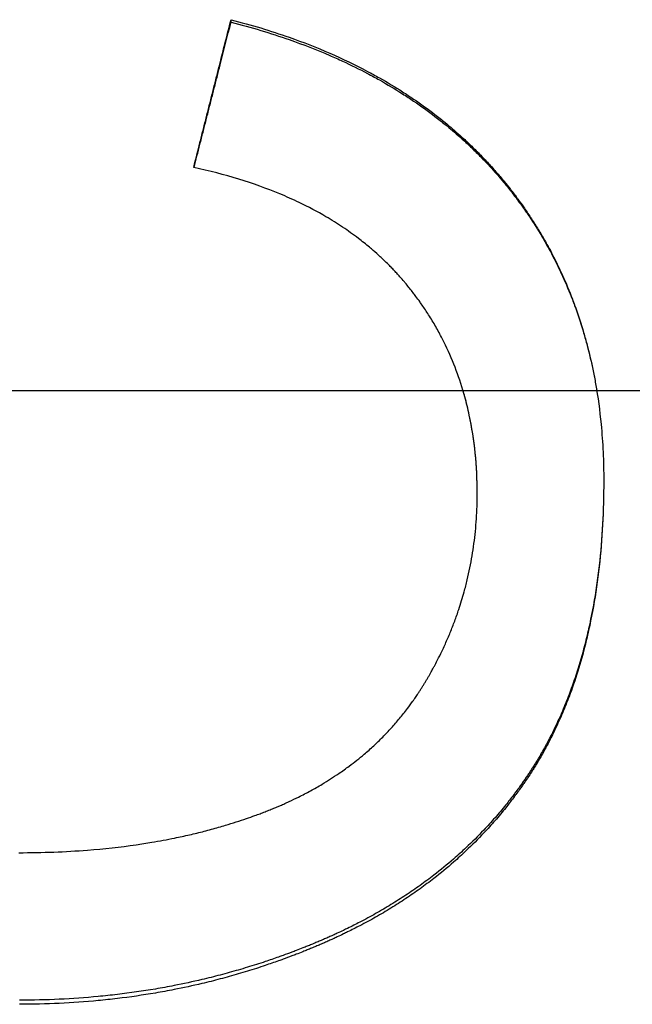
# Model space of a CAD drawing. Extents: x 0 to 39.4, y -1.7 to 1.7.
# Tile 7 of 11: x 0.748 to 0.88, y -0.132 to 0.08. Entities that reach past the tile are written whole.
import ezdxf

# ---------------------------------------------------------------- set-up
doc = ezdxf.new("R2010")
doc.units = 0
doc.header["$MEASUREMENT"] = 0
doc.linetypes.add('CHAIN', pattern=[0.7087, 0.4724, -0.0591, 0.1181, -0.0591])
doc.layers.get('0').update_dxf_attribs({"linetype": 'CONTINUOUS'})

msp = doc.modelspace()

# ---------------------------------------------------------------- linework, layer by layer
msp.add_line((0.79381, 0.07928), (0.79381, 0.07981))
at = {"linetype": 'CHAIN'}
msp.add_line((-0.045, 0), (39.41508, 0), dxfattribs=at)
for points, knots in [([(0.78576, 0.04801), (0.78621, 0.04978), (0.78666, 0.05154), (0.7871, 0.05331), (0.78722, 0.05375), (0.78733, 0.0542), (0.78744, 0.05464), (0.78766, 0.05552), (0.78789, 0.0564), (0.78811, 0.05729), (0.78822, 0.05773), (0.78833, 0.05817), (0.78845, 0.05861), (0.78867, 0.0595), (0.78889, 0.06038), (0.78912, 0.06126), (0.78923, 0.06171), (0.78934, 0.06215), (0.78945, 0.06259), (0.78967, 0.06347), (0.7899, 0.06436), (0.79012, 0.06524), (0.79023, 0.06568), (0.79035, 0.06612), (0.79046, 0.06656), (0.79068, 0.06745), (0.7909, 0.06833), (0.79113, 0.06921), (0.79124, 0.06965), (0.79135, 0.0701), (0.79146, 0.07054), (0.7918, 0.07186), (0.79213, 0.07319), (0.79247, 0.07451), (0.79292, 0.07628), (0.79336, 0.07804), (0.79381, 0.07981)], [0, 0, 0, 0, 0.01389853, 0.01389853, 0.01389853, 0.01737316, 0.01737316, 0.01737316, 0.02432242, 0.02432242, 0.02432242, 0.02779705, 0.02779705, 0.02779705, 0.03474631, 0.03474631, 0.03474631, 0.03822094, 0.03822094, 0.03822094, 0.04517021, 0.04517021, 0.04517021, 0.04864484, 0.04864484, 0.04864484, 0.0555941, 0.0555941, 0.0555941, 0.05906873, 0.05906873, 0.05906873, 0.06949263, 0.06949263, 0.06949263, 0.08339115, 0.08339115, 0.08339115, 0.08339115]), ([(0.78584, 0.04799), (0.78626, 0.04965), (0.78668, 0.0513), (0.7871, 0.05296), (0.78722, 0.05339), (0.78733, 0.05383), (0.78744, 0.05427), (0.78766, 0.05515), (0.78789, 0.05603), (0.78811, 0.0569), (0.78822, 0.05734), (0.78833, 0.05778), (0.78845, 0.05822), (0.78867, 0.0591), (0.78889, 0.05998), (0.78912, 0.06085), (0.78923, 0.06129), (0.78934, 0.06173), (0.78945, 0.06217), (0.78967, 0.06305), (0.7899, 0.06392), (0.79012, 0.0648), (0.79023, 0.06524), (0.79035, 0.06568), (0.79046, 0.06612), (0.79068, 0.067), (0.7909, 0.06787), (0.79113, 0.06875), (0.79124, 0.06919), (0.79135, 0.06963), (0.79146, 0.07007), (0.79225, 0.07314), (0.79303, 0.07621), (0.79381, 0.07928)], [0.00080307, 0.00080307, 0.00080307, 0.00080307, 0.01389853, 0.01389853, 0.01389853, 0.01737316, 0.01737316, 0.01737316, 0.02432242, 0.02432242, 0.02432242, 0.02779705, 0.02779705, 0.02779705, 0.03474631, 0.03474631, 0.03474631, 0.03822094, 0.03822094, 0.03822094, 0.04517021, 0.04517021, 0.04517021, 0.04864484, 0.04864484, 0.04864484, 0.0555941, 0.0555941, 0.0555941, 0.05906873, 0.05906873, 0.05906873, 0.08339115, 0.08339115, 0.08339115, 0.08339115]), ([(0.79381, 0.07981), (0.79816, 0.07869), (0.80234, 0.07743), (0.80634, 0.07602), (0.80935, 0.07496), (0.81226, 0.07383), (0.81507, 0.0726), (0.81788, 0.07138), (0.82059, 0.07008), (0.82321, 0.06869), (0.82408, 0.06823), (0.82494, 0.06776), (0.82579, 0.06728), (0.8275, 0.06632), (0.82916, 0.06532), (0.83077, 0.06429), (0.83158, 0.06377), (0.83238, 0.06324), (0.83316, 0.06271), (0.83474, 0.06164), (0.83627, 0.06053), (0.83775, 0.05938), (0.8385, 0.05881), (0.83923, 0.05823), (0.83995, 0.05764), (0.84104, 0.05676), (0.84209, 0.05585), (0.84313, 0.05492), (0.84347, 0.05461), (0.84382, 0.0543), (0.84416, 0.05399), (0.84484, 0.05336), (0.8455, 0.05273), (0.84616, 0.05208), (0.84649, 0.05176), (0.84682, 0.05143), (0.84714, 0.05111), (0.84779, 0.05045), (0.84842, 0.04979), (0.84905, 0.04911), (0.84936, 0.04878), (0.84967, 0.04844), (0.84998, 0.0481), (0.85059, 0.04742), (0.8512, 0.04673), (0.85179, 0.04602), (0.85209, 0.04567), (0.85238, 0.04532), (0.85267, 0.04497), (0.85311, 0.04444), (0.85354, 0.0439), (0.85396, 0.04336), (0.8541, 0.04318), (0.85425, 0.04299), (0.85439, 0.04281), (0.85466, 0.04245), (0.85494, 0.04209), (0.85522, 0.04172), (0.85535, 0.04154), (0.85549, 0.04135), (0.85562, 0.04117), (0.85603, 0.04062), (0.85643, 0.04006), (0.85682, 0.0395), (0.85709, 0.03913), (0.85734, 0.03876), (0.8576, 0.03838), (0.85811, 0.03763), (0.85861, 0.03687), (0.8591, 0.0361), (0.85935, 0.03572), (0.85959, 0.03533), (0.85982, 0.03495), (0.8603, 0.03418), (0.86077, 0.0334), (0.86122, 0.03261), (0.86144, 0.03222), (0.86167, 0.03182), (0.86189, 0.03143), (0.86255, 0.03024), (0.86318, 0.02903), (0.86379, 0.02781), (0.8642, 0.027), (0.86459, 0.02618), (0.86497, 0.02535), (0.86573, 0.0237), (0.86645, 0.02202), (0.86711, 0.02032), (0.86745, 0.01946), (0.86777, 0.0186), (0.86808, 0.01773), (0.8687, 0.016), (0.86927, 0.01424), (0.86979, 0.01245), (0.87005, 0.01156), (0.8703, 0.01066), (0.87054, 0.00975), (0.87102, 0.00794), (0.87145, 0.0061), (0.87183, 0.00423), (0.87202, 0.00329), (0.8722, 0.00235), (0.87237, 0.00141), (0.87287, -0.00144), (0.87326, -0.00434), (0.87354, -0.0073), (0.87393, -0.01126), (0.87412, -0.01531), (0.87412, -0.01948)], [0, 0, 0, 0, 0.166667, 0.166667, 0.166667, 0.291667, 0.291667, 0.291667, 0.416667, 0.416667, 0.416667, 0.458333, 0.458333, 0.458333, 0.541667, 0.541667, 0.541667, 0.583333, 0.583333, 0.583333, 0.666667, 0.666667, 0.666667, 0.708333, 0.708333, 0.708333, 0.770833, 0.770833, 0.770833, 0.791667, 0.791667, 0.791667, 0.833333, 0.833333, 0.833333, 0.854167, 0.854167, 0.854167, 0.895833, 0.895833, 0.895833, 0.916667, 0.916667, 0.916667, 0.958333, 0.958333, 0.958333, 0.979167, 0.979167, 0.979167, 1.010417, 1.010417, 1.010417, 1.020833, 1.020833, 1.020833, 1.041667, 1.041667, 1.041667, 1.052083, 1.052083, 1.052083, 1.083333, 1.083333, 1.083333, 1.104167, 1.104167, 1.104167, 1.145833, 1.145833, 1.145833, 1.166667, 1.166667, 1.166667, 1.208333, 1.208333, 1.208333, 1.229167, 1.229167, 1.229167, 1.291667, 1.291667, 1.291667, 1.333333, 1.333333, 1.333333, 1.416667, 1.416667, 1.416667, 1.458333, 1.458333, 1.458333, 1.541667, 1.541667, 1.541667, 1.583333, 1.583333, 1.583333, 1.666667, 1.666667, 1.666667, 1.708333, 1.708333, 1.708333, 1.833333, 1.833333, 1.833333, 2, 2, 2, 2]), ([(0.79381, 0.07928), (0.79816, 0.07817), (0.80234, 0.07691), (0.80634, 0.07551), (0.80935, 0.07446), (0.81226, 0.07333), (0.81507, 0.07212), (0.816, 0.07171), (0.81693, 0.0713), (0.81785, 0.07088), (0.81968, 0.07003), (0.82146, 0.06915), (0.82321, 0.06823), (0.82408, 0.06777), (0.82494, 0.06731), (0.82579, 0.06683), (0.8275, 0.06587), (0.82916, 0.06488), (0.83077, 0.06386), (0.83158, 0.06334), (0.83238, 0.06282), (0.83316, 0.06229), (0.83474, 0.06122), (0.83627, 0.06012), (0.83775, 0.05899), (0.8385, 0.05842), (0.83923, 0.05784), (0.83995, 0.05726), (0.84104, 0.05638), (0.84209, 0.05548), (0.84313, 0.05456), (0.84347, 0.05425), (0.84382, 0.05394), (0.84416, 0.05363), (0.84484, 0.05301), (0.8455, 0.05237), (0.84616, 0.05173), (0.84649, 0.05141), (0.84682, 0.05109), (0.84714, 0.05076), (0.84779, 0.05011), (0.84842, 0.04945), (0.84905, 0.04879), (0.84936, 0.04845), (0.84967, 0.04812), (0.84998, 0.04778), (0.85044, 0.04727), (0.85089, 0.04676), (0.85134, 0.04624), (0.85149, 0.04606), (0.85164, 0.04589), (0.85179, 0.04572), (0.85201, 0.04546), (0.85223, 0.04519), (0.85245, 0.04493), (0.85267, 0.04467), (0.85289, 0.0444), (0.85311, 0.04414), (0.85318, 0.04405), (0.85325, 0.04396), (0.85332, 0.04387), (0.85347, 0.04369), (0.85361, 0.04351), (0.85375, 0.04333), (0.85382, 0.04325), (0.85389, 0.04316), (0.85396, 0.04307), (0.8541, 0.04289), (0.85425, 0.04271), (0.85439, 0.04253), (0.85446, 0.04244), (0.85452, 0.04235), (0.85459, 0.04226), (0.8548, 0.04199), (0.85501, 0.04171), (0.85522, 0.04144), (0.85535, 0.04126), (0.85549, 0.04108), (0.85562, 0.04089), (0.85603, 0.04035), (0.85643, 0.03979), (0.85682, 0.03924), (0.85709, 0.03887), (0.85734, 0.0385), (0.8576, 0.03812), (0.85811, 0.03738), (0.85861, 0.03662), (0.8591, 0.03586), (0.85935, 0.03548), (0.85959, 0.0351), (0.85982, 0.03471), (0.8603, 0.03395), (0.86077, 0.03317), (0.86122, 0.03239), (0.86144, 0.032), (0.86167, 0.03161), (0.86189, 0.03122), (0.86255, 0.03004), (0.86318, 0.02884), (0.86379, 0.02763), (0.8642, 0.02682), (0.86459, 0.02601), (0.86497, 0.02518), (0.86573, 0.02354), (0.86645, 0.02187), (0.86711, 0.02018), (0.86745, 0.01933), (0.86777, 0.01848), (0.86808, 0.01762), (0.8687, 0.01589), (0.86927, 0.01415), (0.86979, 0.01237), (0.87005, 0.01148), (0.8703, 0.01059), (0.87054, 0.00969), (0.87102, 0.00788), (0.87145, 0.00606), (0.87183, 0.0042), (0.87202, 0.00327), (0.8722, 0.00234), (0.87237, 0.0014), (0.87245, 0.00093), (0.87253, 0.00047), (0.8726, 0)], [0, 0, 0, 0, 0.166667, 0.166667, 0.166667, 0.291667, 0.291667, 0.291667, 0.333333, 0.333333, 0.333333, 0.416667, 0.416667, 0.416667, 0.458333, 0.458333, 0.458333, 0.541667, 0.541667, 0.541667, 0.583333, 0.583333, 0.583333, 0.666667, 0.666667, 0.666667, 0.708333, 0.708333, 0.708333, 0.770833, 0.770833, 0.770833, 0.791667, 0.791667, 0.791667, 0.833333, 0.833333, 0.833333, 0.854167, 0.854167, 0.854167, 0.895833, 0.895833, 0.895833, 0.916667, 0.916667, 0.916667, 0.947917, 0.947917, 0.947917, 0.958333, 0.958333, 0.958333, 0.973958, 0.973958, 0.973958, 0.989583, 0.989583, 0.989583, 0.994792, 0.994792, 0.994792, 1.005208, 1.005208, 1.005208, 1.010417, 1.010417, 1.010417, 1.020833, 1.020833, 1.020833, 1.026042, 1.026042, 1.026042, 1.041667, 1.041667, 1.041667, 1.052083, 1.052083, 1.052083, 1.083333, 1.083333, 1.083333, 1.104167, 1.104167, 1.104167, 1.145833, 1.145833, 1.145833, 1.166667, 1.166667, 1.166667, 1.208333, 1.208333, 1.208333, 1.229167, 1.229167, 1.229167, 1.291667, 1.291667, 1.291667, 1.333333, 1.333333, 1.333333, 1.416667, 1.416667, 1.416667, 1.458333, 1.458333, 1.458333, 1.541667, 1.541667, 1.541667, 1.583333, 1.583333, 1.583333, 1.666667, 1.666667, 1.666667, 1.708333, 1.708333, 1.708333, 1.728858, 1.728858, 1.728858, 1.728858]), ([(0.84686, -0.02222), (0.84686, -0.01926), (0.84672, -0.01637), (0.84643, -0.01355), (0.84615, -0.01074), (0.84572, -0.008), (0.84515, -0.00534), (0.84487, -0.004), (0.84455, -0.00269), (0.84419, -0.0014), (0.84366, 0.00054), (0.84304, 0.00244), (0.84235, 0.00429), (0.84166, 0.00615), (0.84088, 0.00796), (0.84003, 0.00973), (0.83975, 0.01031), (0.83945, 0.0109), (0.83915, 0.01148), (0.8387, 0.01235), (0.83822, 0.01321), (0.83773, 0.01406), (0.83724, 0.01491), (0.83672, 0.01574), (0.83619, 0.01657), (0.83574, 0.01726), (0.83529, 0.01794), (0.83481, 0.01861), (0.83472, 0.01875), (0.83462, 0.01888), (0.83453, 0.01902), (0.83424, 0.01942), (0.83395, 0.01982), (0.83365, 0.02022), (0.83346, 0.02048), (0.83326, 0.02075), (0.83305, 0.02101), (0.8328, 0.02134), (0.83254, 0.02166), (0.83228, 0.02199), (0.83223, 0.02205), (0.83218, 0.02212), (0.83213, 0.02218), (0.83187, 0.02251), (0.8316, 0.02283), (0.83133, 0.02315), (0.83128, 0.02321), (0.83123, 0.02328), (0.83117, 0.02334), (0.83085, 0.02372), (0.83052, 0.0241), (0.83019, 0.02448), (0.83008, 0.0246), (0.82996, 0.02472), (0.82985, 0.02485), (0.82963, 0.0251), (0.8294, 0.02534), (0.82917, 0.02559), (0.82906, 0.02571), (0.82894, 0.02583), (0.82883, 0.02595), (0.8286, 0.0262), (0.82837, 0.02644), (0.82813, 0.02668), (0.82801, 0.0268), (0.82789, 0.02691), (0.82778, 0.02703), (0.82742, 0.02739), (0.82706, 0.02774), (0.82669, 0.02809), (0.82645, 0.02832), (0.8262, 0.02855), (0.82596, 0.02878), (0.82546, 0.02924), (0.82495, 0.02969), (0.82444, 0.03014), (0.82418, 0.03036), (0.82392, 0.03058), (0.82366, 0.0308), (0.82288, 0.03145), (0.82208, 0.0321), (0.82125, 0.03272), (0.82071, 0.03314), (0.82015, 0.03355), (0.81958, 0.03395), (0.81845, 0.03476), (0.81729, 0.03553), (0.81608, 0.03629), (0.81548, 0.03666), (0.81488, 0.03703), (0.81426, 0.03739), (0.8124, 0.03848), (0.81047, 0.0395), (0.80846, 0.04046), (0.80712, 0.0411), (0.80575, 0.04172), (0.80434, 0.0423), (0.80152, 0.04347), (0.79856, 0.04453), (0.79547, 0.04549), (0.79237, 0.04644), (0.78914, 0.04728), (0.78576, 0.04801)], [0, 0, 0, 0, 0.166667, 0.166667, 0.166667, 0.333333, 0.333333, 0.333333, 0.416667, 0.416667, 0.416667, 0.541667, 0.541667, 0.541667, 0.666667, 0.666667, 0.666667, 0.708333, 0.708333, 0.708333, 0.770833, 0.770833, 0.770833, 0.833333, 0.833333, 0.833333, 0.885417, 0.885417, 0.885417, 0.895833, 0.895833, 0.895833, 0.927083, 0.927083, 0.927083, 0.947917, 0.947917, 0.947917, 0.973958, 0.973958, 0.973958, 0.979167, 0.979167, 0.979167, 1.005208, 1.005208, 1.005208, 1.010417, 1.010417, 1.010417, 1.041667, 1.041667, 1.041667, 1.052083, 1.052083, 1.052083, 1.072917, 1.072917, 1.072917, 1.083333, 1.083333, 1.083333, 1.104167, 1.104167, 1.104167, 1.114583, 1.114583, 1.114583, 1.145833, 1.145833, 1.145833, 1.166667, 1.166667, 1.166667, 1.208333, 1.208333, 1.208333, 1.229167, 1.229167, 1.229167, 1.291667, 1.291667, 1.291667, 1.333333, 1.333333, 1.333333, 1.416667, 1.416667, 1.416667, 1.458333, 1.458333, 1.458333, 1.583333, 1.583333, 1.583333, 1.666667, 1.666667, 1.666667, 1.833333, 1.833333, 1.833333, 2, 2, 2, 2]), ([(0.84686, -0.02208), (0.84686, -0.01913), (0.84672, -0.01626), (0.84643, -0.01346), (0.84615, -0.01066), (0.84572, -0.00794), (0.84515, -0.0053), (0.84487, -0.00398), (0.84455, -0.00267), (0.84419, -0.00139), (0.84406, -0.00092), (0.84393, -0.00046), (0.84379, 0)], [0, 0, 0, 0, 0.1666667, 0.1666667, 0.1666667, 0.3333333, 0.3333333, 0.3333333, 0.4166667, 0.4166667, 0.4166667, 0.4468698, 0.4468698, 0.4468698, 0.4468698]), ([(0.87412, -0.01948), (0.87411, -0.02265), (0.87403, -0.02574), (0.87387, -0.02876), (0.8737, -0.03182), (0.87346, -0.0348), (0.87313, -0.03771), (0.87296, -0.03917), (0.87278, -0.0406), (0.87257, -0.04202), (0.87216, -0.04485), (0.87166, -0.04761), (0.87109, -0.0503), (0.8708, -0.05164), (0.87049, -0.05297), (0.87016, -0.05427), (0.86967, -0.05623), (0.86912, -0.05814), (0.86854, -0.06002), (0.86834, -0.06064), (0.86814, -0.06126), (0.86793, -0.06188), (0.86752, -0.06311), (0.86709, -0.06432), (0.86664, -0.06551), (0.86641, -0.06611), (0.86618, -0.0667), (0.86594, -0.06729), (0.86547, -0.06846), (0.86497, -0.06962), (0.86446, -0.07075), (0.8642, -0.07132), (0.86394, -0.07188), (0.86367, -0.07244), (0.86327, -0.07328), (0.86285, -0.07411), (0.86243, -0.07493), (0.86229, -0.0752), (0.86215, -0.07547), (0.862, -0.07574), (0.86171, -0.07628), (0.86142, -0.07682), (0.86112, -0.07735), (0.86097, -0.07761), (0.86082, -0.07788), (0.86067, -0.07814), (0.86044, -0.07853), (0.86021, -0.07893), (0.85998, -0.07932), (0.8599, -0.07944), (0.85982, -0.07957), (0.85974, -0.0797), (0.85958, -0.07996), (0.85943, -0.08022), (0.85927, -0.08048), (0.85919, -0.0806), (0.85911, -0.08073), (0.85903, -0.08086), (0.85886, -0.08111), (0.8587, -0.08137), (0.85854, -0.08162), (0.85846, -0.08175), (0.85838, -0.08187), (0.85829, -0.082), (0.85813, -0.08225), (0.85796, -0.0825), (0.85779, -0.08275), (0.85771, -0.08287), (0.85763, -0.083), (0.85754, -0.08312), (0.85737, -0.08337), (0.85721, -0.08362), (0.85704, -0.08386), (0.85695, -0.08399), (0.85686, -0.08411), (0.85678, -0.08423), (0.85661, -0.08448), (0.85643, -0.08472), (0.85626, -0.08497), (0.85617, -0.08509), (0.85609, -0.08521), (0.856, -0.08533), (0.85574, -0.0857), (0.85547, -0.08606), (0.8552, -0.08642), (0.85502, -0.08666), (0.85484, -0.0869), (0.85466, -0.08714), (0.85412, -0.08785), (0.85357, -0.08856), (0.853, -0.08926), (0.85263, -0.08972), (0.85225, -0.09018), (0.85186, -0.09064), (0.85109, -0.09155), (0.85031, -0.09245), (0.8495, -0.09334), (0.8491, -0.09378), (0.84869, -0.09422), (0.84828, -0.09466), (0.84704, -0.09596), (0.84576, -0.09723), (0.84444, -0.09847), (0.84357, -0.09929), (0.84267, -0.1001), (0.84175, -0.1009), (0.84038, -0.10209), (0.83896, -0.10325), (0.83751, -0.10437), (0.83702, -0.10475), (0.83653, -0.10512), (0.83603, -0.10549), (0.83505, -0.10622), (0.83404, -0.10694), (0.83301, -0.10765), (0.8325, -0.108), (0.83198, -0.10835), (0.83146, -0.10869), (0.83041, -0.10938), (0.82935, -0.11006), (0.82827, -0.11071), (0.82773, -0.11104), (0.82718, -0.11137), (0.82663, -0.11169), (0.82554, -0.11234), (0.82442, -0.11297), (0.82328, -0.11358), (0.82271, -0.11389), (0.82214, -0.11419), (0.82156, -0.11449), (0.8207, -0.11494), (0.81982, -0.11538), (0.81893, -0.11582), (0.81864, -0.11596), (0.81834, -0.1161), (0.81805, -0.11625), (0.8176, -0.11646), (0.81715, -0.11667), (0.8167, -0.11688), (0.81655, -0.11695), (0.8164, -0.11702), (0.81624, -0.11709), (0.81594, -0.11723), (0.81564, -0.11736), (0.81533, -0.1175), (0.81518, -0.11757), (0.81503, -0.11764), (0.81488, -0.11771), (0.81457, -0.11784), (0.81426, -0.11798), (0.81396, -0.11811), (0.8138, -0.11818), (0.81365, -0.11824), (0.81349, -0.11831), (0.81318, -0.11844), (0.81287, -0.11858), (0.81256, -0.11871), (0.81241, -0.11877), (0.81225, -0.11884), (0.81209, -0.1189), (0.81178, -0.11903), (0.81147, -0.11916), (0.81116, -0.11929), (0.811, -0.11935), (0.81084, -0.11942), (0.81069, -0.11948), (0.81037, -0.11961), (0.81006, -0.11973), (0.80975, -0.11986), (0.80959, -0.11992), (0.80943, -0.11998), (0.80928, -0.12005), (0.80881, -0.12023), (0.80833, -0.12042), (0.80786, -0.1206), (0.80755, -0.12072), (0.80723, -0.12084), (0.80691, -0.12096), (0.80628, -0.12119), (0.80565, -0.12143), (0.80501, -0.12166), (0.8047, -0.12177), (0.80438, -0.12189), (0.80406, -0.122), (0.80311, -0.12234), (0.80215, -0.12266), (0.80119, -0.12298), (0.80055, -0.1232), (0.79991, -0.12341), (0.79926, -0.12361), (0.79797, -0.12402), (0.79668, -0.12441), (0.79538, -0.12479), (0.79473, -0.12498), (0.79408, -0.12516), (0.79343, -0.12534), (0.79213, -0.1257), (0.79082, -0.12605), (0.7895, -0.12638), (0.78884, -0.12654), (0.78818, -0.1267), (0.78752, -0.12686), (0.78554, -0.12732), (0.78354, -0.12775), (0.78153, -0.12815), (0.78019, -0.12841), (0.77885, -0.12865), (0.7775, -0.12888), (0.77479, -0.12934), (0.77207, -0.12973), (0.76932, -0.13006), (0.76794, -0.13023), (0.76656, -0.13037), (0.76518, -0.1305), (0.7624, -0.13077), (0.75961, -0.13096), (0.75679, -0.13109), (0.75397, -0.13123), (0.75113, -0.13129), (0.74826, -0.13129)], [0.001692, 0.001692, 0.001692, 0.001692, 0.125, 0.125, 0.125, 0.25, 0.25, 0.25, 0.3125, 0.3125, 0.3125, 0.4375, 0.4375, 0.4375, 0.5, 0.5, 0.5, 0.59375, 0.59375, 0.59375, 0.625, 0.625, 0.625, 0.6875, 0.6875, 0.6875, 0.71875, 0.71875, 0.71875, 0.78125, 0.78125, 0.78125, 0.8125, 0.8125, 0.8125, 0.859375, 0.859375, 0.859375, 0.875, 0.875, 0.875, 0.90625, 0.90625, 0.90625, 0.921875, 0.921875, 0.921875, 0.945312, 0.945312, 0.945312, 0.953125, 0.953125, 0.953125, 0.96875, 0.96875, 0.96875, 0.976562, 0.976562, 0.976562, 0.992188, 0.992188, 0.992188, 1, 1, 1, 1.015625, 1.015625, 1.015625, 1.023438, 1.023438, 1.023438, 1.039062, 1.039062, 1.039062, 1.046875, 1.046875, 1.046875, 1.0625, 1.0625, 1.0625, 1.070312, 1.070312, 1.070312, 1.09375, 1.09375, 1.09375, 1.109375, 1.109375, 1.109375, 1.15625, 1.15625, 1.15625, 1.1875, 1.1875, 1.1875, 1.25, 1.25, 1.25, 1.28125, 1.28125, 1.28125, 1.375, 1.375, 1.375, 1.4375, 1.4375, 1.4375, 1.53125, 1.53125, 1.53125, 1.5625, 1.5625, 1.5625, 1.625, 1.625, 1.625, 1.65625, 1.65625, 1.65625, 1.71875, 1.71875, 1.71875, 1.75, 1.75, 1.75, 1.8125, 1.8125, 1.8125, 1.84375, 1.84375, 1.84375, 1.890625, 1.890625, 1.890625, 1.90625, 1.90625, 1.90625, 1.929688, 1.929688, 1.929688, 1.9375, 1.9375, 1.9375, 1.953125, 1.953125, 1.953125, 1.960938, 1.960938, 1.960938, 1.976562, 1.976562, 1.976562, 1.984375, 1.984375, 1.984375, 2, 2, 2, 2.007812, 2.007812, 2.007812, 2.023438, 2.023438, 2.023438, 2.03125, 2.03125, 2.03125, 2.046875, 2.046875, 2.046875, 2.054688, 2.054688, 2.054688, 2.078125, 2.078125, 2.078125, 2.09375, 2.09375, 2.09375, 2.125, 2.125, 2.125, 2.140625, 2.140625, 2.140625, 2.1875, 2.1875, 2.1875, 2.21875, 2.21875, 2.21875, 2.28125, 2.28125, 2.28125, 2.3125, 2.3125, 2.3125, 2.375, 2.375, 2.375, 2.40625, 2.40625, 2.40625, 2.5, 2.5, 2.5, 2.5625, 2.5625, 2.5625, 2.6875, 2.6875, 2.6875, 2.75, 2.75, 2.75, 2.875, 2.875, 2.875, 3, 3, 3, 3]), ([(0.87412, -0.01948), (0.87412, -0.02271), (0.87403, -0.02587), (0.87387, -0.02895), (0.8737, -0.03203), (0.87346, -0.03503), (0.87313, -0.03796), (0.87296, -0.03943), (0.87278, -0.04088), (0.87257, -0.0423), (0.87216, -0.04516), (0.87166, -0.04794), (0.87109, -0.05064), (0.8708, -0.05199), (0.87049, -0.05332), (0.87016, -0.05464), (0.86967, -0.05661), (0.86912, -0.05854), (0.86854, -0.06042), (0.86795, -0.06231), (0.86732, -0.06415), (0.86664, -0.06595), (0.86641, -0.06655), (0.86618, -0.06715), (0.86594, -0.06774), (0.86547, -0.06892), (0.86497, -0.07008), (0.86446, -0.07123), (0.8642, -0.0718), (0.86394, -0.07237), (0.86367, -0.07293), (0.86327, -0.07377), (0.86285, -0.07461), (0.86243, -0.07543), (0.86201, -0.07625), (0.86157, -0.07707), (0.86112, -0.07787), (0.86075, -0.07854), (0.86037, -0.0792), (0.85998, -0.07985), (0.8599, -0.07998), (0.85982, -0.08011), (0.85974, -0.08024), (0.85951, -0.08063), (0.85927, -0.08102), (0.85903, -0.0814), (0.85886, -0.08166), (0.8587, -0.08191), (0.85854, -0.08217), (0.85829, -0.08255), (0.85805, -0.08293), (0.85779, -0.08331), (0.85771, -0.08343), (0.85763, -0.08356), (0.85754, -0.08368), (0.85737, -0.08393), (0.85721, -0.08418), (0.85704, -0.08443), (0.85695, -0.08455), (0.85686, -0.08468), (0.85678, -0.0848), (0.85661, -0.08505), (0.85643, -0.0853), (0.85626, -0.08554), (0.85617, -0.08566), (0.85609, -0.08579), (0.856, -0.08591), (0.85574, -0.08627), (0.85547, -0.08664), (0.8552, -0.087), (0.85502, -0.08724), (0.85484, -0.08748), (0.85466, -0.08772), (0.85412, -0.08844), (0.85357, -0.08915), (0.853, -0.08986), (0.85263, -0.09032), (0.85225, -0.09079), (0.85186, -0.09125), (0.85109, -0.09217), (0.85031, -0.09308), (0.8495, -0.09397), (0.8491, -0.09441), (0.84869, -0.09486), (0.84828, -0.09529), (0.84704, -0.09661), (0.84576, -0.09789), (0.84444, -0.09913), (0.84357, -0.09996), (0.84267, -0.10078), (0.84175, -0.10158), (0.84038, -0.10278), (0.83896, -0.10394), (0.83751, -0.10508), (0.83702, -0.10545), (0.83653, -0.10583), (0.83603, -0.1062), (0.83505, -0.10694), (0.83404, -0.10766), (0.83301, -0.10837), (0.8325, -0.10873), (0.83198, -0.10908), (0.83146, -0.10942), (0.83041, -0.11012), (0.82935, -0.1108), (0.82827, -0.11146), (0.82773, -0.11179), (0.82718, -0.11212), (0.82663, -0.11245), (0.82554, -0.11309), (0.82442, -0.11373), (0.82328, -0.11435), (0.82271, -0.11466), (0.82214, -0.11496), (0.82156, -0.11526), (0.8207, -0.11572), (0.81982, -0.11616), (0.81893, -0.1166), (0.81864, -0.11674), (0.81834, -0.11689), (0.81805, -0.11703), (0.8176, -0.11724), (0.81715, -0.11746), (0.8167, -0.11767), (0.81655, -0.11774), (0.8164, -0.11781), (0.81624, -0.11788), (0.81594, -0.11802), (0.81564, -0.11816), (0.81533, -0.11829), (0.81518, -0.11836), (0.81503, -0.11843), (0.81488, -0.1185), (0.81457, -0.11864), (0.81426, -0.11877), (0.81396, -0.11891), (0.8138, -0.11897), (0.81365, -0.11904), (0.81349, -0.11911), (0.81318, -0.11924), (0.81287, -0.11937), (0.81256, -0.11951), (0.81241, -0.11957), (0.81225, -0.11964), (0.81209, -0.1197), (0.81178, -0.11983), (0.81147, -0.11996), (0.81116, -0.12009), (0.811, -0.12016), (0.81084, -0.12022), (0.81069, -0.12029), (0.81037, -0.12041), (0.81006, -0.12054), (0.80975, -0.12067), (0.80959, -0.12073), (0.80943, -0.12079), (0.80928, -0.12085), (0.80881, -0.12104), (0.80833, -0.12123), (0.80786, -0.12141), (0.80755, -0.12153), (0.80723, -0.12165), (0.80691, -0.12177), (0.80628, -0.12201), (0.80565, -0.12225), (0.80501, -0.12248), (0.8047, -0.12259), (0.80438, -0.12271), (0.80406, -0.12282), (0.80311, -0.12316), (0.80215, -0.12349), (0.80119, -0.12381), (0.80055, -0.12403), (0.79991, -0.12424), (0.79926, -0.12444), (0.79797, -0.12486), (0.79668, -0.12525), (0.79538, -0.12563), (0.79473, -0.12582), (0.79408, -0.12601), (0.79343, -0.12619), (0.79213, -0.12655), (0.79082, -0.1269), (0.7895, -0.12723), (0.78884, -0.12739), (0.78818, -0.12755), (0.78752, -0.12771), (0.78554, -0.12818), (0.78354, -0.12861), (0.78153, -0.12901), (0.78019, -0.12927), (0.77885, -0.12952), (0.7775, -0.12975), (0.77479, -0.13021), (0.77207, -0.13061), (0.76932, -0.13094), (0.76794, -0.1311), (0.76656, -0.13125), (0.76518, -0.13138), (0.7624, -0.13165), (0.75961, -0.13184), (0.75679, -0.13198), (0.75397, -0.13211), (0.75113, -0.13217), (0.74826, -0.13217)], [0, 0, 0, 0, 0.125, 0.125, 0.125, 0.25, 0.25, 0.25, 0.3125, 0.3125, 0.3125, 0.4375, 0.4375, 0.4375, 0.5, 0.5, 0.5, 0.59375, 0.59375, 0.59375, 0.6875, 0.6875, 0.6875, 0.71875, 0.71875, 0.71875, 0.78125, 0.78125, 0.78125, 0.8125, 0.8125, 0.8125, 0.859375, 0.859375, 0.859375, 0.90625, 0.90625, 0.90625, 0.945312, 0.945312, 0.945312, 0.953125, 0.953125, 0.953125, 0.976562, 0.976562, 0.976562, 0.992188, 0.992188, 0.992188, 1.015625, 1.015625, 1.015625, 1.023438, 1.023438, 1.023438, 1.039062, 1.039062, 1.039062, 1.046875, 1.046875, 1.046875, 1.0625, 1.0625, 1.0625, 1.070312, 1.070312, 1.070312, 1.09375, 1.09375, 1.09375, 1.109375, 1.109375, 1.109375, 1.15625, 1.15625, 1.15625, 1.1875, 1.1875, 1.1875, 1.25, 1.25, 1.25, 1.28125, 1.28125, 1.28125, 1.375, 1.375, 1.375, 1.4375, 1.4375, 1.4375, 1.53125, 1.53125, 1.53125, 1.5625, 1.5625, 1.5625, 1.625, 1.625, 1.625, 1.65625, 1.65625, 1.65625, 1.71875, 1.71875, 1.71875, 1.75, 1.75, 1.75, 1.8125, 1.8125, 1.8125, 1.84375, 1.84375, 1.84375, 1.890625, 1.890625, 1.890625, 1.90625, 1.90625, 1.90625, 1.929688, 1.929688, 1.929688, 1.9375, 1.9375, 1.9375, 1.953125, 1.953125, 1.953125, 1.960938, 1.960938, 1.960938, 1.976562, 1.976562, 1.976562, 1.984375, 1.984375, 1.984375, 2, 2, 2, 2.007812, 2.007812, 2.007812, 2.023438, 2.023438, 2.023438, 2.03125, 2.03125, 2.03125, 2.046875, 2.046875, 2.046875, 2.054688, 2.054688, 2.054688, 2.078125, 2.078125, 2.078125, 2.09375, 2.09375, 2.09375, 2.125, 2.125, 2.125, 2.140625, 2.140625, 2.140625, 2.1875, 2.1875, 2.1875, 2.21875, 2.21875, 2.21875, 2.28125, 2.28125, 2.28125, 2.3125, 2.3125, 2.3125, 2.375, 2.375, 2.375, 2.40625, 2.40625, 2.40625, 2.5, 2.5, 2.5, 2.5625, 2.5625, 2.5625, 2.6875, 2.6875, 2.6875, 2.75, 2.75, 2.75, 2.875, 2.875, 2.875, 3, 3, 3, 3]), ([(0.74808, -0.09953), (0.75062, -0.09953), (0.75313, -0.09948), (0.7556, -0.09939), (0.75806, -0.0993), (0.76049, -0.09916), (0.76287, -0.09897), (0.76645, -0.09869), (0.76994, -0.09831), (0.77334, -0.09782), (0.77447, -0.09765), (0.77559, -0.09748), (0.77671, -0.09729), (0.77838, -0.09701), (0.78002, -0.09671), (0.78165, -0.09638), (0.78219, -0.09627), (0.78273, -0.09615), (0.78326, -0.09604), (0.78434, -0.0958), (0.7854, -0.09556), (0.78645, -0.0953), (0.78698, -0.09517), (0.7875, -0.09504), (0.78802, -0.09491), (0.78907, -0.09464), (0.7901, -0.09436), (0.79112, -0.09407), (0.79163, -0.09393), (0.79214, -0.09378), (0.79265, -0.09363), (0.79341, -0.0934), (0.79416, -0.09316), (0.79491, -0.09292), (0.79566, -0.09268), (0.7964, -0.09244), (0.79714, -0.09218), (0.79775, -0.09197), (0.79836, -0.09176), (0.79897, -0.09154), (0.79933, -0.0914), (0.7997, -0.09127), (0.80006, -0.09114), (0.80042, -0.091), (0.80078, -0.09086), (0.80114, -0.09072), (0.80149, -0.09059), (0.80185, -0.09044), (0.80221, -0.0903), (0.80256, -0.09016), (0.80291, -0.09002), (0.80326, -0.08987), (0.80338, -0.08982), (0.8035, -0.08977), (0.80361, -0.08972), (0.80384, -0.08963), (0.80408, -0.08953), (0.80431, -0.08943), (0.80442, -0.08938), (0.80454, -0.08933), (0.80465, -0.08928), (0.805, -0.08913), (0.80534, -0.08898), (0.80568, -0.08882), (0.80591, -0.08872), (0.80613, -0.08861), (0.80636, -0.08851), (0.80703, -0.0882), (0.8077, -0.08788), (0.80836, -0.08755), (0.80879, -0.08733), (0.80923, -0.08711), (0.80966, -0.08689), (0.81052, -0.08644), (0.81137, -0.08597), (0.8122, -0.0855), (0.81262, -0.08526), (0.81303, -0.08502), (0.81344, -0.08478), (0.81466, -0.08405), (0.81585, -0.08329), (0.81701, -0.0825), (0.81778, -0.08197), (0.81854, -0.08144), (0.81928, -0.08088), (0.82039, -0.08006), (0.82147, -0.0792), (0.82251, -0.07832), (0.82286, -0.07802), (0.8232, -0.07773), (0.82354, -0.07743), (0.82422, -0.07682), (0.82489, -0.07621), (0.82554, -0.07558), (0.82586, -0.07527), (0.82619, -0.07495), (0.8265, -0.07463), (0.82714, -0.07399), (0.82776, -0.07334), (0.82836, -0.07267), (0.82867, -0.07234), (0.82896, -0.072), (0.82926, -0.07166), (0.82985, -0.07098), (0.83042, -0.07029), (0.83098, -0.06959), (0.83126, -0.06924), (0.83154, -0.06888), (0.83181, -0.06852), (0.83222, -0.06799), (0.83262, -0.06744), (0.83301, -0.06689), (0.83314, -0.0667), (0.83327, -0.06652), (0.8334, -0.06633), (0.83359, -0.06606), (0.83378, -0.06578), (0.83397, -0.06549), (0.83403, -0.0654), (0.8341, -0.06531), (0.83416, -0.06521), (0.83428, -0.06502), (0.83441, -0.06483), (0.83453, -0.06464), (0.83459, -0.06455), (0.83465, -0.06445), (0.83471, -0.06436), (0.83484, -0.06417), (0.83496, -0.06397), (0.83508, -0.06378), (0.83514, -0.06368), (0.8352, -0.06359), (0.83526, -0.06349), (0.83537, -0.0633), (0.83549, -0.0631), (0.83561, -0.06291), (0.83567, -0.06281), (0.83573, -0.06271), (0.83578, -0.06262), (0.8359, -0.06242), (0.83602, -0.06222), (0.83613, -0.06203), (0.83619, -0.06193), (0.83625, -0.06183), (0.8363, -0.06173), (0.83642, -0.06154), (0.83653, -0.06134), (0.83664, -0.06114), (0.8367, -0.06105), (0.83675, -0.06095), (0.83681, -0.06085), (0.83697, -0.06055), (0.83714, -0.06026), (0.8373, -0.05996), (0.83741, -0.05976), (0.83751, -0.05957), (0.83762, -0.05937), (0.83783, -0.05897), (0.83804, -0.05857), (0.83825, -0.05817), (0.83835, -0.05798), (0.83845, -0.05778), (0.83855, -0.05758), (0.83885, -0.05698), (0.83915, -0.05637), (0.83943, -0.05577), (0.83962, -0.05537), (0.83981, -0.05496), (0.83999, -0.05456), (0.84036, -0.05375), (0.84071, -0.05293), (0.84105, -0.05212), (0.84122, -0.05171), (0.84138, -0.0513), (0.84154, -0.05089), (0.84186, -0.05006), (0.84217, -0.04924), (0.84247, -0.04841), (0.84261, -0.04799), (0.84275, -0.04757), (0.84289, -0.04716), (0.84331, -0.0459), (0.8437, -0.04464), (0.84405, -0.04337), (0.84428, -0.04252), (0.8445, -0.04167), (0.84471, -0.04082), (0.84512, -0.0391), (0.84547, -0.03737), (0.84576, -0.03563), (0.84591, -0.03476), (0.84604, -0.03388), (0.84616, -0.033), (0.84639, -0.03124), (0.84657, -0.02946), (0.84668, -0.02766), (0.8468, -0.02587), (0.84686, -0.02405), (0.84686, -0.02222)], [0, 0, 0, 0, 0.125, 0.125, 0.125, 0.25, 0.25, 0.25, 0.4375, 0.4375, 0.4375, 0.5, 0.5, 0.5, 0.59375, 0.59375, 0.59375, 0.625, 0.625, 0.625, 0.6875, 0.6875, 0.6875, 0.71875, 0.71875, 0.71875, 0.78125, 0.78125, 0.78125, 0.8125, 0.8125, 0.8125, 0.859375, 0.859375, 0.859375, 0.90625, 0.90625, 0.90625, 0.945312, 0.945312, 0.945312, 0.96875, 0.96875, 0.96875, 0.992188, 0.992188, 0.992188, 1.015625, 1.015625, 1.015625, 1.039062, 1.039062, 1.039062, 1.046875, 1.046875, 1.046875, 1.0625, 1.0625, 1.0625, 1.070312, 1.070312, 1.070312, 1.09375, 1.09375, 1.09375, 1.109375, 1.109375, 1.109375, 1.15625, 1.15625, 1.15625, 1.1875, 1.1875, 1.1875, 1.25, 1.25, 1.25, 1.28125, 1.28125, 1.28125, 1.375, 1.375, 1.375, 1.4375, 1.4375, 1.4375, 1.53125, 1.53125, 1.53125, 1.5625, 1.5625, 1.5625, 1.625, 1.625, 1.625, 1.65625, 1.65625, 1.65625, 1.71875, 1.71875, 1.71875, 1.75, 1.75, 1.75, 1.8125, 1.8125, 1.8125, 1.84375, 1.84375, 1.84375, 1.890625, 1.890625, 1.890625, 1.90625, 1.90625, 1.90625, 1.929688, 1.929688, 1.929688, 1.9375, 1.9375, 1.9375, 1.953125, 1.953125, 1.953125, 1.960938, 1.960938, 1.960938, 1.976562, 1.976562, 1.976562, 1.984375, 1.984375, 1.984375, 2, 2, 2, 2.007812, 2.007812, 2.007812, 2.023438, 2.023438, 2.023438, 2.03125, 2.03125, 2.03125, 2.046875, 2.046875, 2.046875, 2.054688, 2.054688, 2.054688, 2.078125, 2.078125, 2.078125, 2.09375, 2.09375, 2.09375, 2.125, 2.125, 2.125, 2.140625, 2.140625, 2.140625, 2.1875, 2.1875, 2.1875, 2.21875, 2.21875, 2.21875, 2.28125, 2.28125, 2.28125, 2.3125, 2.3125, 2.3125, 2.375, 2.375, 2.375, 2.40625, 2.40625, 2.40625, 2.5, 2.5, 2.5, 2.5625, 2.5625, 2.5625, 2.6875, 2.6875, 2.6875, 2.75, 2.75, 2.75, 2.875, 2.875, 2.875, 3, 3, 3, 3])]:
    msp.add_open_spline(points, degree=3, knots=knots)

doc.saveas('drawing.dxf')
